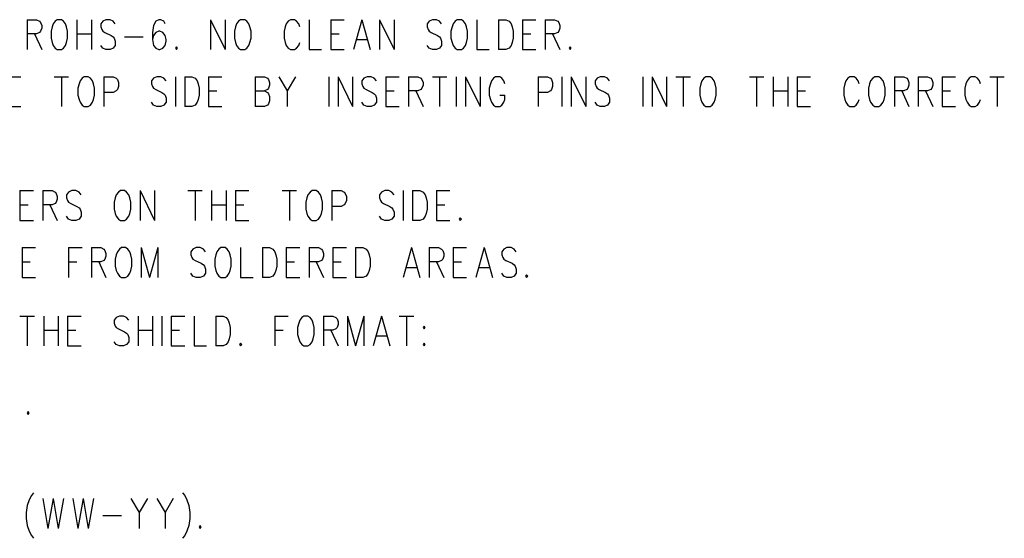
# Model space of a CAD drawing. Extents: x 0.9 to 16.1, y 0.6 to 10.4.
# Tile 5 of 21: x 2.8 to 4.7, y 8.4 to 9.4. Entities that reach past the tile are written whole.
import ezdxf

# ---------------------------------------------------------------- set-up
doc = ezdxf.new("R2010")
doc.units = 0
doc.layers.add('adt001026', color=3, linetype='CONTINUOUS')

msp = doc.modelspace()

# ---------------------------------------------------------------- linework, layer by layer
at = {"layer": 'adt001026', "color": 3}
for points in [[(2.80005, 9.39921), (2.80005, 9.34038)], [(2.80005, 9.39921), (2.81839, 9.39921), (2.8245, 9.39641), (2.82654, 9.39361), (2.82858, 9.38801), (2.82858, 9.38241), (2.82654, 9.3768), (2.8245, 9.374), (2.81839, 9.3712), (2.80005, 9.3712)], [(2.85914, 9.39921), (2.85507, 9.39641), (2.85099, 9.39081), (2.84895, 9.38521), (2.84692, 9.3768), (2.84692, 9.36279), (2.84895, 9.35439), (2.85099, 9.34879), (2.85507, 9.34318), (2.85914, 9.34038), (2.86729, 9.34038), (2.87137, 9.34318), (2.87544, 9.34879), (2.87748, 9.35439), (2.87952, 9.36279), (2.87952, 9.3768), (2.87748, 9.38521), (2.87544, 9.39081), (2.87137, 9.39641), (2.86729, 9.39921), (2.85914, 9.39921)], [(2.89785, 9.39921), (2.89785, 9.34038)], [(2.92638, 9.39921), (2.92638, 9.34038)], [(2.97324, 9.39081), (2.96917, 9.39641), (2.96305, 9.39921), (2.9549, 9.39921), (2.94879, 9.39641), (2.94472, 9.39081), (2.94472, 9.38521), (2.94675, 9.3796), (2.94879, 9.3768), (2.95287, 9.374), (2.96509, 9.3684), (2.96917, 9.3656), (2.9712, 9.36279), (2.97324, 9.35719), (2.97324, 9.34879), (2.96917, 9.34318), (2.96305, 9.34038), (2.9549, 9.34038), (2.94879, 9.34318), (2.94472, 9.34879)], [(3.07104, 9.39081), (3.069, 9.39641), (3.06289, 9.39921), (3.05882, 9.39921), (3.0527, 9.39641), (3.04863, 9.38801), (3.04659, 9.374), (3.04659, 9.35999), (3.04863, 9.34879), (3.0527, 9.34318), (3.05882, 9.34038), (3.06085, 9.34038), (3.06697, 9.34318), (3.07104, 9.34879), (3.07308, 9.35719), (3.07308, 9.35999), (3.07104, 9.3684), (3.06697, 9.374), (3.06085, 9.3768), (3.05882, 9.3768), (3.0527, 9.374), (3.04863, 9.3684), (3.04659, 9.35999)], [(3.16069, 9.39921), (3.16069, 9.34038)], [(3.16069, 9.39921), (3.18922, 9.34038)], [(3.18922, 9.39921), (3.18922, 9.34038)], [(3.21978, 9.39921), (3.2157, 9.39641), (3.21163, 9.39081), (3.20959, 9.38521), (3.20755, 9.3768), (3.20755, 9.36279), (3.20959, 9.35439), (3.21163, 9.34879), (3.2157, 9.34318), (3.21978, 9.34038), (3.22793, 9.34038), (3.232, 9.34318), (3.23608, 9.34879), (3.23812, 9.35439), (3.24015, 9.36279), (3.24015, 9.3768), (3.23812, 9.38521), (3.23608, 9.39081), (3.232, 9.39641), (3.22793, 9.39921), (3.21978, 9.39921)], [(3.33592, 9.38521), (3.33388, 9.39081), (3.3298, 9.39641), (3.32573, 9.39921), (3.31758, 9.39921), (3.3135, 9.39641), (3.30943, 9.39081), (3.30739, 9.38521), (3.30535, 9.3768), (3.30535, 9.36279), (3.30739, 9.35439), (3.30943, 9.34879), (3.3135, 9.34318), (3.31758, 9.34038), (3.32573, 9.34038), (3.3298, 9.34318), (3.33388, 9.34879), (3.33592, 9.35439)], [(3.35425, 9.39921), (3.35425, 9.34038), (3.3787, 9.34038)], [(3.39704, 9.39921), (3.39704, 9.34038)], [(3.39704, 9.39921), (3.42353, 9.39921)], [(3.45817, 9.39921), (3.44187, 9.34038)], [(3.45817, 9.39921), (3.47447, 9.34038)], [(3.4928, 9.39921), (3.4928, 9.34038)], [(3.4928, 9.39921), (3.52133, 9.34038)], [(3.52133, 9.39921), (3.52133, 9.34038)], [(3.61505, 9.39081), (3.61098, 9.39641), (3.60487, 9.39921), (3.59672, 9.39921), (3.5906, 9.39641), (3.58653, 9.39081), (3.58653, 9.38521), (3.58857, 9.3796), (3.5906, 9.3768), (3.59468, 9.374), (3.6069, 9.3684), (3.61098, 9.3656), (3.61302, 9.36279), (3.61505, 9.35719), (3.61505, 9.34879), (3.61098, 9.34318), (3.60487, 9.34038), (3.59672, 9.34038), (3.5906, 9.34318), (3.58653, 9.34879)], [(3.64562, 9.39921), (3.64154, 9.39641), (3.63747, 9.39081), (3.63543, 9.38521), (3.63339, 9.3768), (3.63339, 9.36279), (3.63543, 9.35439), (3.63747, 9.34879), (3.64154, 9.34318), (3.64562, 9.34038), (3.65377, 9.34038), (3.65784, 9.34318), (3.66192, 9.34879), (3.66395, 9.35439), (3.66599, 9.36279), (3.66599, 9.3768), (3.66395, 9.38521), (3.66192, 9.39081), (3.65784, 9.39641), (3.65377, 9.39921), (3.64562, 9.39921)], [(3.68433, 9.39921), (3.68433, 9.34038), (3.70878, 9.34038)], [(3.72712, 9.39921), (3.72712, 9.34038)], [(3.72712, 9.39921), (3.74138, 9.39921), (3.74749, 9.39641), (3.75157, 9.39081), (3.7536, 9.38521), (3.75564, 9.3768), (3.75564, 9.36279), (3.7536, 9.35439), (3.75157, 9.34879), (3.74749, 9.34318), (3.74138, 9.34038), (3.72712, 9.34038)], [(3.77398, 9.39921), (3.77398, 9.34038)], [(3.77398, 9.39921), (3.80047, 9.39921)], [(3.8188, 9.39921), (3.8188, 9.34038)], [(3.8188, 9.39921), (3.83714, 9.39921), (3.84325, 9.39641), (3.84529, 9.39361), (3.84733, 9.38801), (3.84733, 9.38241), (3.84529, 9.3768), (3.84325, 9.374), (3.83714, 9.3712), (3.8188, 9.3712)], [(2.81432, 9.3712), (2.82858, 9.34038)], [(2.89785, 9.3712), (2.92638, 9.3712)], [(3.39704, 9.3712), (3.41334, 9.3712)], [(3.77398, 9.3712), (3.79028, 9.3712)], [(3.83307, 9.3712), (3.84733, 9.34038)], [(2.99158, 9.3656), (3.02825, 9.3656)], [(3.44798, 9.35999), (3.46835, 9.35999)], [(3.09345, 9.34598), (3.09142, 9.34318), (3.09345, 9.34038), (3.09549, 9.34318), (3.09345, 9.34598)], [(3.39704, 9.34038), (3.42353, 9.34038)], [(3.77398, 9.34038), (3.80047, 9.34038)], [(3.8677, 9.34598), (3.86567, 9.34318), (3.8677, 9.34038), (3.86974, 9.34318), (3.8677, 9.34598)], [(2.76134, 9.28715), (2.78783, 9.28715)], [(2.85303, 9.28715), (2.88155, 9.28715)], [(2.86729, 9.28715), (2.86729, 9.22832)], [(2.91212, 9.28715), (2.90804, 9.28435), (2.90397, 9.27875), (2.90193, 9.27314), (2.89989, 9.26474), (2.89989, 9.25073), (2.90193, 9.24233), (2.90397, 9.23672), (2.90804, 9.23112), (2.91212, 9.22832), (2.92027, 9.22832), (2.92434, 9.23112), (2.92842, 9.23672), (2.93045, 9.24233), (2.93249, 9.25073), (2.93249, 9.26474), (2.93045, 9.27314), (2.92842, 9.27875), (2.92434, 9.28435), (2.92027, 9.28715), (2.91212, 9.28715)], [(2.95083, 9.28715), (2.95083, 9.22832)], [(2.95083, 9.28715), (2.96917, 9.28715), (2.97528, 9.28435), (2.97732, 9.28155), (2.97935, 9.27595), (2.97935, 9.26754), (2.97732, 9.26194), (2.97528, 9.25914), (2.96917, 9.25633)], [(3.07308, 9.27875), (3.069, 9.28435), (3.06289, 9.28715), (3.05474, 9.28715), (3.04863, 9.28435), (3.04455, 9.27875), (3.04455, 9.27314), (3.04659, 9.26754), (3.04863, 9.26474), (3.0527, 9.26194), (3.06493, 9.25633)], [(3.09142, 9.28715), (3.09142, 9.22832)], [(3.10975, 9.28715), (3.10975, 9.22832)], [(3.10975, 9.28715), (3.12402, 9.28715), (3.13013, 9.28435), (3.1342, 9.27875), (3.13624, 9.27314), (3.13828, 9.26474), (3.13828, 9.25073), (3.13624, 9.24233), (3.1342, 9.23672), (3.13013, 9.23112), (3.12402, 9.22832), (3.10975, 9.22832)], [(3.15662, 9.28715), (3.15662, 9.22832)], [(3.15662, 9.28715), (3.1831, 9.28715)], [(3.2483, 9.28715), (3.2483, 9.22832)], [(3.2483, 9.28715), (3.26664, 9.28715), (3.27275, 9.28435), (3.27479, 9.28155), (3.27683, 9.27595), (3.27683, 9.27034), (3.27479, 9.26474), (3.27275, 9.26194), (3.26664, 9.25914)], [(3.29517, 9.28715), (3.31147, 9.25914), (3.31147, 9.22832)], [(3.32777, 9.28715), (3.31147, 9.25914)], [(3.39297, 9.28715), (3.39297, 9.22832)], [(3.4113, 9.28715), (3.4113, 9.22832)], [(3.4113, 9.28715), (3.43983, 9.22832)], [(3.43983, 9.28715), (3.43983, 9.22832)], [(3.48669, 9.27875), (3.48262, 9.28435), (3.4765, 9.28715), (3.46835, 9.28715), (3.46224, 9.28435), (3.45817, 9.27875), (3.45817, 9.27314), (3.4602, 9.26754), (3.46224, 9.26474), (3.46632, 9.26194), (3.47854, 9.25633)], [(3.50503, 9.28715), (3.50503, 9.22832)], [(3.50503, 9.28715), (3.53152, 9.28715)], [(3.54985, 9.28715), (3.54985, 9.22832)], [(3.54985, 9.28715), (3.56819, 9.28715), (3.5743, 9.28435), (3.57634, 9.28155), (3.57838, 9.27595), (3.57838, 9.27034), (3.57634, 9.26474), (3.5743, 9.26194), (3.56819, 9.25914), (3.54985, 9.25914)], [(3.59672, 9.28715), (3.62524, 9.28715)], [(3.61098, 9.28715), (3.61098, 9.22832)], [(3.64358, 9.28715), (3.64358, 9.22832)], [(3.66192, 9.28715), (3.66192, 9.22832)], [(3.66192, 9.28715), (3.69044, 9.22832)], [(3.69044, 9.28715), (3.69044, 9.22832)], [(3.73934, 9.27314), (3.7373, 9.27875), (3.73323, 9.28435), (3.72915, 9.28715), (3.721, 9.28715), (3.71693, 9.28435), (3.71285, 9.27875), (3.71082, 9.27314), (3.70878, 9.26474), (3.70878, 9.25073), (3.71082, 9.24233), (3.71285, 9.23672), (3.71693, 9.23112), (3.721, 9.22832), (3.72915, 9.22832), (3.73323, 9.23112), (3.7373, 9.23672), (3.73934, 9.24233), (3.73934, 9.25073)], [(3.80454, 9.28715), (3.80454, 9.22832)], [(3.80454, 9.28715), (3.82288, 9.28715), (3.82899, 9.28435), (3.83103, 9.28155), (3.83307, 9.27595), (3.83307, 9.26754), (3.83103, 9.26194), (3.82899, 9.25914), (3.82288, 9.25633)], [(3.8514, 9.28715), (3.8514, 9.22832)], [(3.86974, 9.28715), (3.86974, 9.22832)], [(3.86974, 9.28715), (3.89827, 9.22832)], [(3.89827, 9.28715), (3.89827, 9.22832)], [(3.94513, 9.27875), (3.94105, 9.28435), (3.93494, 9.28715), (3.92679, 9.28715), (3.92068, 9.28435), (3.9166, 9.27875), (3.9166, 9.27314), (3.91864, 9.26754), (3.92068, 9.26474), (3.92475, 9.26194), (3.93698, 9.25633)], [(4.01033, 9.28715), (4.01033, 9.22832)], [(4.02867, 9.28715), (4.02867, 9.22832)], [(4.02867, 9.28715), (4.05719, 9.22832)], [(4.05719, 9.28715), (4.05719, 9.22832)], [(4.07553, 9.28715), (4.10405, 9.28715)], [(4.08979, 9.28715), (4.08979, 9.22832)], [(4.13462, 9.28715), (4.13054, 9.28435), (4.12647, 9.27875), (4.12443, 9.27314), (4.12239, 9.26474), (4.12239, 9.25073), (4.12443, 9.24233), (4.12647, 9.23672), (4.13054, 9.23112), (4.13462, 9.22832), (4.14277, 9.22832), (4.14684, 9.23112), (4.15092, 9.23672), (4.15295, 9.24233), (4.15499, 9.25073), (4.15499, 9.26474), (4.15295, 9.27314), (4.15092, 9.27875), (4.14684, 9.28435), (4.14277, 9.28715), (4.13462, 9.28715)], [(4.22019, 9.28715), (4.24872, 9.28715)], [(4.23445, 9.28715), (4.23445, 9.22832)], [(4.26705, 9.28715), (4.26705, 9.22832)], [(4.29558, 9.28715), (4.29558, 9.22832)], [(4.31392, 9.28715), (4.31392, 9.22832)], [(4.31392, 9.28715), (4.3404, 9.28715)], [(4.43617, 9.27314), (4.43413, 9.27875), (4.43005, 9.28435), (4.42598, 9.28715), (4.41783, 9.28715), (4.41375, 9.28435), (4.40968, 9.27875), (4.40764, 9.27314), (4.4056, 9.26474), (4.4056, 9.25073), (4.40764, 9.24233), (4.40968, 9.23672), (4.41375, 9.23112), (4.41783, 9.22832), (4.42598, 9.22832), (4.43005, 9.23112), (4.43413, 9.23672), (4.43617, 9.24233)], [(4.46673, 9.28715), (4.46265, 9.28435), (4.45858, 9.27875), (4.45654, 9.27314), (4.4545, 9.26474), (4.4545, 9.25073), (4.45654, 9.24233), (4.45858, 9.23672), (4.46265, 9.23112), (4.46673, 9.22832), (4.47488, 9.22832), (4.47895, 9.23112), (4.48303, 9.23672), (4.48507, 9.24233), (4.4871, 9.25073), (4.4871, 9.26474), (4.48507, 9.27314), (4.48303, 9.27875), (4.47895, 9.28435), (4.47488, 9.28715), (4.46673, 9.28715)], [(4.50544, 9.28715), (4.50544, 9.22832)], [(4.50544, 9.28715), (4.52378, 9.28715), (4.52989, 9.28435), (4.53193, 9.28155), (4.53397, 9.27595), (4.53397, 9.27034), (4.53193, 9.26474), (4.52989, 9.26194), (4.52378, 9.25914), (4.50544, 9.25914)], [(4.5523, 9.28715), (4.5523, 9.22832)], [(4.5523, 9.28715), (4.57064, 9.28715), (4.57675, 9.28435), (4.57879, 9.28155), (4.58083, 9.27595), (4.58083, 9.27034), (4.57879, 9.26474), (4.57675, 9.26194), (4.57064, 9.25914), (4.5523, 9.25914)], [(4.59917, 9.28715), (4.59917, 9.22832)], [(4.59917, 9.28715), (4.62565, 9.28715)], [(4.67455, 9.27314), (4.67252, 9.27875), (4.66844, 9.28435), (4.66437, 9.28715), (4.65622, 9.28715), (4.65214, 9.28435), (4.64807, 9.27875), (4.64603, 9.27314), (4.64399, 9.26474), (4.64399, 9.25073), (4.64603, 9.24233), (4.64807, 9.23672), (4.65214, 9.23112), (4.65622, 9.22832), (4.66437, 9.22832), (4.66844, 9.23112), (4.67252, 9.23672), (4.67455, 9.24233)], [(4.69289, 9.28715), (4.72142, 9.28715)], [(4.70715, 9.28715), (4.70715, 9.22832)], [(2.96917, 9.25633), (2.95083, 9.25633)], [(3.06493, 9.25633), (3.069, 9.25353), (3.07104, 9.25073), (3.07308, 9.24513), (3.07308, 9.23672), (3.069, 9.23112), (3.06289, 9.22832), (3.05474, 9.22832), (3.04863, 9.23112), (3.04455, 9.23672)], [(3.15662, 9.25914), (3.17292, 9.25914)], [(3.2483, 9.25914), (3.26664, 9.25914), (3.27275, 9.25633)], [(3.27275, 9.25633), (3.27479, 9.25353), (3.27683, 9.24793), (3.27683, 9.23953), (3.27479, 9.23392), (3.27275, 9.23112), (3.26664, 9.22832), (3.2483, 9.22832)], [(3.47854, 9.25633), (3.48262, 9.25353), (3.48465, 9.25073), (3.48669, 9.24513), (3.48669, 9.23672), (3.48262, 9.23112), (3.4765, 9.22832), (3.46835, 9.22832), (3.46224, 9.23112), (3.45817, 9.23672)], [(3.50503, 9.25914), (3.52133, 9.25914)], [(3.56412, 9.25914), (3.57838, 9.22832)], [(3.82288, 9.25633), (3.80454, 9.25633)], [(3.93698, 9.25633), (3.94105, 9.25353), (3.94309, 9.25073), (3.94513, 9.24513), (3.94513, 9.23672), (3.94105, 9.23112), (3.93494, 9.22832), (3.92679, 9.22832), (3.92068, 9.23112), (3.9166, 9.23672)], [(4.26705, 9.25914), (4.29558, 9.25914)], [(4.31392, 9.25914), (4.33022, 9.25914)], [(4.5197, 9.25914), (4.53397, 9.22832)], [(4.56657, 9.25914), (4.58083, 9.22832)], [(4.59917, 9.25914), (4.61547, 9.25914)], [(3.72915, 9.25073), (3.73934, 9.25073)], [(2.76134, 9.22832), (2.78783, 9.22832)], [(3.15662, 9.22832), (3.1831, 9.22832)], [(3.50503, 9.22832), (3.53152, 9.22832)], [(4.31392, 9.22832), (4.3404, 9.22832)], [(4.59917, 9.22832), (4.62565, 9.22832)], [(2.78579, 9.06303), (2.78579, 9.00419)], [(2.78579, 9.06303), (2.81228, 9.06303)], [(2.83062, 9.06303), (2.83062, 9.00419)], [(2.83062, 9.06303), (2.84895, 9.06303), (2.85507, 9.06023), (2.8571, 9.05742), (2.85914, 9.05182), (2.85914, 9.04622), (2.8571, 9.04061), (2.85507, 9.03781), (2.84895, 9.03501), (2.83062, 9.03501)], [(2.906, 9.05462), (2.90193, 9.06023), (2.89582, 9.06303), (2.88767, 9.06303), (2.88155, 9.06023), (2.87748, 9.05462), (2.87748, 9.04902), (2.87952, 9.04342), (2.88155, 9.04061), (2.88563, 9.03781), (2.89785, 9.03221), (2.90193, 9.02941), (2.90397, 9.02661), (2.906, 9.021), (2.906, 9.0126), (2.90193, 9.007), (2.89582, 9.00419), (2.88767, 9.00419), (2.88155, 9.007), (2.87748, 9.0126)], [(2.98343, 9.06303), (2.97935, 9.06023), (2.97528, 9.05462), (2.97324, 9.04902), (2.9712, 9.04061), (2.9712, 9.02661), (2.97324, 9.0182), (2.97528, 9.0126), (2.97935, 9.007), (2.98343, 9.00419), (2.99158, 9.00419), (2.99565, 9.007), (2.99973, 9.0126), (3.00177, 9.0182), (3.0038, 9.02661), (3.0038, 9.04061), (3.00177, 9.04902), (2.99973, 9.05462), (2.99565, 9.06023), (2.99158, 9.06303), (2.98343, 9.06303)], [(3.02214, 9.06303), (3.02214, 9.00419)], [(3.02214, 9.06303), (3.05067, 9.00419)], [(3.05067, 9.06303), (3.05067, 9.00419)], [(3.11587, 9.06303), (3.14439, 9.06303)], [(3.13013, 9.06303), (3.13013, 9.00419)], [(3.16273, 9.06303), (3.16273, 9.00419)], [(3.19125, 9.06303), (3.19125, 9.00419)], [(3.20959, 9.06303), (3.20959, 9.00419)], [(3.20959, 9.06303), (3.23608, 9.06303)], [(3.30128, 9.06303), (3.3298, 9.06303)], [(3.31554, 9.06303), (3.31554, 9.00419)], [(3.36037, 9.06303), (3.35629, 9.06023), (3.35222, 9.05462), (3.35018, 9.04902), (3.34814, 9.04061), (3.34814, 9.02661), (3.35018, 9.0182), (3.35222, 9.0126), (3.35629, 9.007), (3.36037, 9.00419), (3.36852, 9.00419), (3.37259, 9.007), (3.37667, 9.0126), (3.3787, 9.0182), (3.38074, 9.02661), (3.38074, 9.04061), (3.3787, 9.04902), (3.37667, 9.05462), (3.37259, 9.06023), (3.36852, 9.06303), (3.36037, 9.06303)], [(3.39908, 9.06303), (3.39908, 9.00419)], [(3.39908, 9.06303), (3.41742, 9.06303), (3.42353, 9.06023), (3.42557, 9.05742), (3.4276, 9.05182), (3.4276, 9.04342), (3.42557, 9.03781), (3.42353, 9.03501), (3.41742, 9.03221), (3.39908, 9.03221)], [(3.52133, 9.05462), (3.51725, 9.06023), (3.51114, 9.06303), (3.50299, 9.06303), (3.49688, 9.06023), (3.4928, 9.05462), (3.4928, 9.04902), (3.49484, 9.04342), (3.49688, 9.04061), (3.50095, 9.03781), (3.51318, 9.03221), (3.51725, 9.02941), (3.51929, 9.02661), (3.52133, 9.021), (3.52133, 9.0126), (3.51725, 9.007), (3.51114, 9.00419), (3.50299, 9.00419), (3.49688, 9.007), (3.4928, 9.0126)], [(3.53967, 9.06303), (3.53967, 9.00419)], [(3.558, 9.06303), (3.558, 9.00419)], [(3.558, 9.06303), (3.57227, 9.06303), (3.57838, 9.06023), (3.58245, 9.05462), (3.58449, 9.04902), (3.58653, 9.04061), (3.58653, 9.02661), (3.58449, 9.0182), (3.58245, 9.0126), (3.57838, 9.007), (3.57227, 9.00419), (3.558, 9.00419)], [(3.60487, 9.06303), (3.60487, 9.00419)], [(3.60487, 9.06303), (3.63135, 9.06303)], [(2.78579, 9.03501), (2.80209, 9.03501)], [(2.84488, 9.03501), (2.85914, 9.00419)], [(3.16273, 9.03501), (3.19125, 9.03501)], [(3.20959, 9.03501), (3.22589, 9.03501)], [(3.60487, 9.03501), (3.62117, 9.03501)], [(2.78579, 9.00419), (2.81228, 9.00419)], [(3.20959, 9.00419), (3.23608, 9.00419)], [(3.60487, 9.00419), (3.63135, 9.00419)], [(3.65173, 9.0098), (3.64969, 9.007), (3.65173, 9.00419), (3.65377, 9.007), (3.65173, 9.0098)], [(2.78987, 8.95096), (2.78987, 8.89213)], [(2.78987, 8.95096), (2.81635, 8.95096)], [(2.88155, 8.95096), (2.88155, 8.89213)], [(2.88155, 8.95096), (2.90804, 8.95096)], [(2.92638, 8.95096), (2.92638, 8.89213)], [(2.92638, 8.95096), (2.94472, 8.95096), (2.95083, 8.94816), (2.95287, 8.94536), (2.9549, 8.93976), (2.9549, 8.93416), (2.95287, 8.92855), (2.95083, 8.92575), (2.94472, 8.92295), (2.92638, 8.92295)], [(2.98547, 8.95096), (2.98139, 8.94816), (2.97732, 8.94256), (2.97528, 8.93696), (2.97324, 8.92855), (2.97324, 8.91454), (2.97528, 8.90614), (2.97732, 8.90054), (2.98139, 8.89493), (2.98547, 8.89213), (2.99362, 8.89213), (2.99769, 8.89493), (3.00177, 8.90054), (3.0038, 8.90614), (3.00584, 8.91454), (3.00584, 8.92855), (3.0038, 8.93696), (3.00177, 8.94256), (2.99769, 8.94816), (2.99362, 8.95096), (2.98547, 8.95096)], [(3.02418, 8.95096), (3.02418, 8.89213)], [(3.02418, 8.95096), (3.04048, 8.89213)], [(3.05678, 8.95096), (3.04048, 8.89213)], [(3.05678, 8.95096), (3.05678, 8.89213)], [(3.1505, 8.94256), (3.14643, 8.94816), (3.14032, 8.95096), (3.13217, 8.95096), (3.12605, 8.94816), (3.12198, 8.94256), (3.12198, 8.93696), (3.12402, 8.93135), (3.12605, 8.92855), (3.13013, 8.92575), (3.14235, 8.92015), (3.14643, 8.91735), (3.14847, 8.91454), (3.1505, 8.90894), (3.1505, 8.90054), (3.14643, 8.89493), (3.14032, 8.89213), (3.13217, 8.89213), (3.12605, 8.89493), (3.12198, 8.90054)], [(3.18107, 8.95096), (3.17699, 8.94816), (3.17292, 8.94256), (3.17088, 8.93696), (3.16884, 8.92855), (3.16884, 8.91454), (3.17088, 8.90614), (3.17292, 8.90054), (3.17699, 8.89493), (3.18107, 8.89213), (3.18922, 8.89213), (3.19329, 8.89493), (3.19737, 8.90054), (3.1994, 8.90614), (3.20144, 8.91454), (3.20144, 8.92855), (3.1994, 8.93696), (3.19737, 8.94256), (3.19329, 8.94816), (3.18922, 8.95096), (3.18107, 8.95096)], [(3.21978, 8.95096), (3.21978, 8.89213), (3.24423, 8.89213)], [(3.26257, 8.95096), (3.26257, 8.89213)], [(3.26257, 8.95096), (3.27683, 8.95096), (3.28294, 8.94816), (3.28702, 8.94256), (3.28905, 8.93696), (3.29109, 8.92855), (3.29109, 8.91454), (3.28905, 8.90614), (3.28702, 8.90054), (3.28294, 8.89493), (3.27683, 8.89213), (3.26257, 8.89213)], [(3.30943, 8.95096), (3.30943, 8.89213)], [(3.30943, 8.95096), (3.33592, 8.95096)], [(3.35425, 8.95096), (3.35425, 8.89213)], [(3.35425, 8.95096), (3.37259, 8.95096), (3.3787, 8.94816), (3.38074, 8.94536), (3.38278, 8.93976), (3.38278, 8.93416), (3.38074, 8.92855), (3.3787, 8.92575), (3.37259, 8.92295), (3.35425, 8.92295)], [(3.40112, 8.95096), (3.40112, 8.89213)], [(3.40112, 8.95096), (3.4276, 8.95096)], [(3.44594, 8.95096), (3.44594, 8.89213)], [(3.44594, 8.95096), (3.4602, 8.95096), (3.46632, 8.94816), (3.47039, 8.94256), (3.47243, 8.93696), (3.47447, 8.92855), (3.47447, 8.91454), (3.47243, 8.90614), (3.47039, 8.90054), (3.46632, 8.89493), (3.4602, 8.89213), (3.44594, 8.89213)], [(3.55597, 8.95096), (3.53967, 8.89213)], [(3.55597, 8.95096), (3.57227, 8.89213)], [(3.5906, 8.95096), (3.5906, 8.89213)], [(3.5906, 8.95096), (3.60894, 8.95096), (3.61505, 8.94816), (3.61709, 8.94536), (3.61913, 8.93976), (3.61913, 8.93416), (3.61709, 8.92855), (3.61505, 8.92575), (3.60894, 8.92295), (3.5906, 8.92295)], [(3.63747, 8.95096), (3.63747, 8.89213)], [(3.63747, 8.95096), (3.66395, 8.95096)], [(3.69859, 8.95096), (3.68229, 8.89213)], [(3.69859, 8.95096), (3.71489, 8.89213)], [(3.76175, 8.94256), (3.75768, 8.94816), (3.75157, 8.95096), (3.74342, 8.95096), (3.7373, 8.94816), (3.73323, 8.94256), (3.73323, 8.93696), (3.73527, 8.93135), (3.7373, 8.92855), (3.74138, 8.92575), (3.7536, 8.92015), (3.75768, 8.91735), (3.75972, 8.91454), (3.76175, 8.90894), (3.76175, 8.90054), (3.75768, 8.89493), (3.75157, 8.89213), (3.74342, 8.89213), (3.7373, 8.89493), (3.73323, 8.90054)], [(2.78987, 8.92295), (2.80617, 8.92295)], [(2.88155, 8.92295), (2.89785, 8.92295)], [(2.94064, 8.92295), (2.9549, 8.89213)], [(3.30943, 8.92295), (3.32573, 8.92295)], [(3.36852, 8.92295), (3.38278, 8.89213)], [(3.40112, 8.92295), (3.41742, 8.92295)], [(3.54578, 8.91174), (3.56615, 8.91174)], [(3.60487, 8.92295), (3.61913, 8.89213)], [(3.63747, 8.92295), (3.65377, 8.92295)], [(3.6884, 8.91174), (3.70878, 8.91174)], [(2.78987, 8.89213), (2.81635, 8.89213)], [(3.30943, 8.89213), (3.33592, 8.89213)], [(3.40112, 8.89213), (3.4276, 8.89213)], [(3.63747, 8.89213), (3.66395, 8.89213)], [(3.78213, 8.89773), (3.78009, 8.89493), (3.78213, 8.89213), (3.78417, 8.89493), (3.78213, 8.89773)], [(2.78579, 8.81649), (2.81432, 8.81649)], [(2.80005, 8.81649), (2.80005, 8.75766)], [(2.83265, 8.81649), (2.83265, 8.75766)], [(2.86118, 8.81649), (2.86118, 8.75766)], [(2.87952, 8.81649), (2.87952, 8.75766)], [(2.87952, 8.81649), (2.906, 8.81649)], [(2.99973, 8.80808), (2.99565, 8.81369), (2.98954, 8.81649), (2.98139, 8.81649), (2.97528, 8.81369), (2.9712, 8.80808)], [(3.01807, 8.81649), (3.01807, 8.75766)], [(3.04659, 8.81649), (3.04659, 8.75766)], [(3.06493, 8.81649), (3.06493, 8.75766)], [(3.08327, 8.81649), (3.08327, 8.75766)], [(3.08327, 8.81649), (3.10975, 8.81649)], [(3.12809, 8.81649), (3.12809, 8.75766), (3.15254, 8.75766)], [(3.17088, 8.81649), (3.17088, 8.75766)], [(3.17088, 8.81649), (3.18514, 8.81649), (3.19125, 8.81369), (3.19533, 8.80808)], [(3.28702, 8.81649), (3.28702, 8.75766)], [(3.28702, 8.81649), (3.3135, 8.81649)], [(3.34407, 8.81649), (3.33999, 8.81369), (3.33592, 8.80808)], [(3.36037, 8.80808), (3.35629, 8.81369), (3.35222, 8.81649), (3.34407, 8.81649)], [(3.38278, 8.81649), (3.38278, 8.75766)], [(3.38278, 8.81649), (3.40112, 8.81649), (3.40723, 8.81369), (3.40927, 8.81089), (3.4113, 8.80528), (3.4113, 8.79968), (3.40927, 8.79408), (3.40723, 8.79128), (3.40112, 8.78847), (3.38278, 8.78847)], [(3.42964, 8.81649), (3.42964, 8.75766)], [(3.42964, 8.81649), (3.44594, 8.75766)], [(3.46224, 8.81649), (3.44594, 8.75766)], [(3.46224, 8.81649), (3.46224, 8.75766)], [(3.49688, 8.81649), (3.48058, 8.75766)], [(3.49688, 8.81649), (3.51318, 8.75766)], [(3.53152, 8.81649), (3.56004, 8.81649)], [(3.54578, 8.81649), (3.54578, 8.75766)], [(2.9712, 8.80808), (2.9712, 8.80248), (2.97324, 8.79688), (2.97528, 8.79408), (2.97935, 8.79128), (2.99158, 8.78567), (2.99565, 8.78287), (2.99769, 8.78007), (2.99973, 8.77447), (2.99973, 8.76606), (2.99565, 8.76046), (2.98954, 8.75766), (2.98139, 8.75766), (2.97528, 8.76046), (2.9712, 8.76606)], [(3.19533, 8.80808), (3.19737, 8.80248), (3.1994, 8.79408), (3.1994, 8.78007), (3.19737, 8.77166), (3.19533, 8.76606), (3.19125, 8.76046), (3.18514, 8.75766), (3.17088, 8.75766)], [(3.33592, 8.80808), (3.33388, 8.80248), (3.33184, 8.79408), (3.33184, 8.78007), (3.33388, 8.77166), (3.33592, 8.76606), (3.33999, 8.76046), (3.34407, 8.75766), (3.35222, 8.75766), (3.35629, 8.76046), (3.36037, 8.76606), (3.3624, 8.77166), (3.36444, 8.78007), (3.36444, 8.79408), (3.3624, 8.80248), (3.36037, 8.80808)], [(3.58042, 8.79688), (3.57838, 8.79408), (3.58042, 8.79128), (3.58245, 8.79408), (3.58042, 8.79688)], [(2.83265, 8.78847), (2.86118, 8.78847)], [(2.87952, 8.78847), (2.89582, 8.78847)], [(3.01807, 8.78847), (3.04659, 8.78847)], [(3.08327, 8.78847), (3.09957, 8.78847)], [(3.28702, 8.78847), (3.30332, 8.78847)], [(3.39704, 8.78847), (3.4113, 8.75766)], [(3.48669, 8.77727), (3.50707, 8.77727)], [(2.87952, 8.75766), (2.906, 8.75766)], [(3.08327, 8.75766), (3.10975, 8.75766)], [(3.21978, 8.76326), (3.21774, 8.76046), (3.21978, 8.75766), (3.22182, 8.76046), (3.21978, 8.76326)], [(3.58042, 8.76326), (3.57838, 8.76046), (3.58042, 8.75766), (3.58245, 8.76046), (3.58042, 8.76326)], [(2.80209, 8.62878), (2.80005, 8.62598), (2.80209, 8.62318), (2.80413, 8.62598), (2.80209, 8.62878)], [(2.81228, 8.4691), (2.8082, 8.46349), (2.80413, 8.45509), (2.80005, 8.44388), (2.79802, 8.42987), (2.79802, 8.41867), (2.80005, 8.40466), (2.80413, 8.39345), (2.8082, 8.38505), (2.81228, 8.37945)], [(3.10568, 8.4691), (3.10975, 8.46349), (3.11383, 8.45509), (3.1179, 8.44388), (3.11994, 8.42987), (3.11994, 8.41867), (3.1179, 8.40466), (3.11383, 8.39345), (3.10975, 8.38505), (3.10568, 8.37945)], [(2.83062, 8.45789), (2.8408, 8.39906)], [(2.85099, 8.45789), (2.8408, 8.39906)], [(2.85099, 8.45789), (2.86118, 8.39906)], [(2.87137, 8.45789), (2.86118, 8.39906)], [(2.8897, 8.45789), (2.89989, 8.39906)], [(2.91008, 8.45789), (2.89989, 8.39906)], [(2.91008, 8.45789), (2.92027, 8.39906)], [(2.93045, 8.45789), (2.92027, 8.39906)], [(3.0038, 8.45789), (3.0201, 8.42987), (3.0201, 8.39906)], [(3.0364, 8.45789), (3.0201, 8.42987)], [(3.05474, 8.45789), (3.07104, 8.42987), (3.07104, 8.39906)], [(3.08734, 8.45789), (3.07104, 8.42987)], [(2.94879, 8.42427), (2.98547, 8.42427)], [(3.14032, 8.40466), (3.13828, 8.40186), (3.14032, 8.39906), (3.14235, 8.40186), (3.14032, 8.40466)]]:
    msp.add_lwpolyline(points, dxfattribs=at)

doc.saveas('drawing.dxf')
